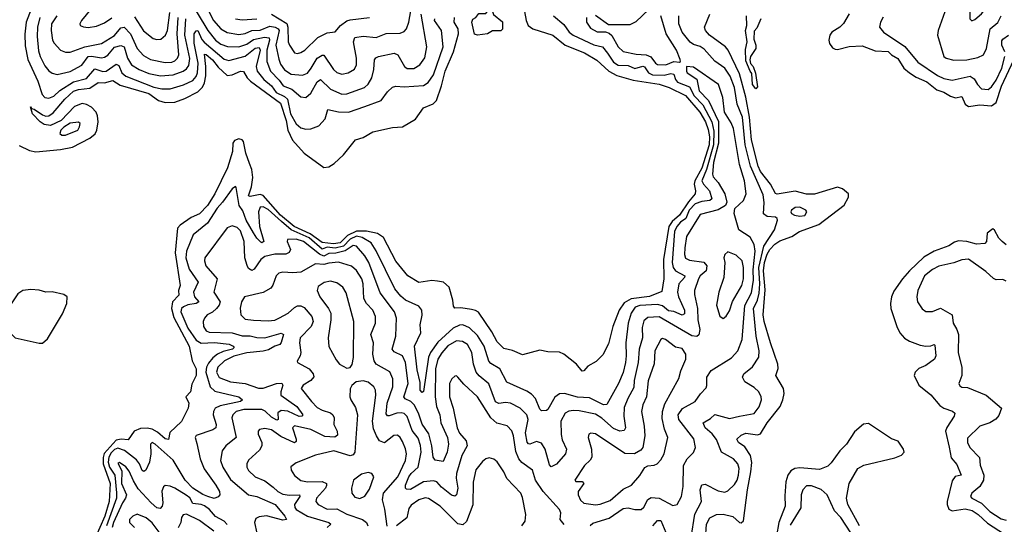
# Model space of a CAD drawing. Extents: x 1954678 to 2060275, y 904822 to 1016299.
# Tile 47 of 256: x 1962046 to 1968064, y 950565 to 953651. Entities that reach past the tile are written whole.
import ezdxf

# ---------------------------------------------------------------- set-up
doc = ezdxf.new("R2010")
doc.units = 0

msp = doc.modelspace()

# ---------------------------------------------------------------- linework, layer by layer
at = {"layer": '0CON20XD'}
for points in [[(1967865, 953643.3), (1967885, 953652), (1967925, 953686.7), (1967955, 953726), (1967960.9, 953800.9), (1967952.3, 953852.3), (1967945, 953863.3), (1967935, 953863.8), (1967905, 953846.2), (1967875.5, 953805), (1967852.7, 953715), (1967854.2, 953655), (1967865, 953643.3)], [(1963065, 953803.1), (1963195.4, 953585.4), (1963242.7, 953525), (1963275, 953500.2), (1963317, 953487), (1963385, 953483.7), (1963435, 953501.5), (1963475, 953529.1), (1963543.3, 953543.3), (1963570.1, 953540.1), (1963573.1, 953525), (1963556.9, 953465), (1963557.5, 953395), (1963578.4, 953335), (1963631.1, 953281.1), (1963656.3, 953246.3), (1963710, 953225), (1963765, 953178.5), (1963794.6, 953175.4), (1963825, 953201.8), (1963865, 953270), (1963885, 953284.5), (1963945, 953226.5), (1964015, 953195.9), (1964045, 953197.3), (1964153.1, 953235), (1964175, 953255.5), (1964197.9, 953295), (1964211.4, 953345), (1964215.3, 953404.7), (1964222.4, 953417.6), (1964238.8, 953425), (1964335, 953446.5), (1964357.5, 953435), (1964398.9, 953365), (1964415, 953352.1), (1964455, 953352.7), (1964491.8, 953375), (1964521.8, 953418.3), (1964533.8, 953485), (1964500.2, 953685)], [(1964845, 953556.7), (1964825, 953562.5), (1964810, 953635), (1964815, 953653.3), (1964833.3, 953665), (1964851.7, 953688.3), (1964895, 953687.5), (1964907.5, 953705), (1964900.7, 953720.7), (1964840, 953745), (1964830, 953755), (1964830, 953785), (1964865, 953830), (1964875, 953830), (1964885, 953817.5), (1964898.3, 953768.3), (1964923.3, 953735), (1964942.5, 953682.5), (1964997.5, 953637.5), (1964996.7, 953593.3), (1964987.5, 953582.5), (1964935, 953583.3), (1964905, 953563.8), (1964845, 953556.7)], [(1967742, 953815), (1967660, 953585), (1967655.6, 953555), (1967694.4, 953425), (1967708.8, 953415), (1967755, 953402.3), (1967835, 953404.2), (1967901.6, 953418.4), (1967937.1, 953435), (1967956, 953474), (1967977.7, 953595), (1968025, 953633.1), (1968046, 953675)], [(1965121.4, 953755), (1965141.3, 953645), (1965153.8, 953615), (1965183.1, 953595), (1965305.5, 953555.5), (1965379.3, 953495), (1965498.3, 953448.3), (1965572.7, 953402.7), (1965646.2, 953336.2), (1965695, 953309.5), (1965795, 953279.8), (1965955.6, 953255.6), (1966015.9, 953235), (1966115, 953187.2), (1966202.3, 953085), (1966237.3, 953025), (1966255, 952979.3), (1966261.9, 952935), (1966259.5, 952885), (1966215, 952741.9), (1966172.5, 952665), (1966168.7, 952645), (1966177.2, 952605), (1966174.8, 952585), (1966133.6, 952536.4), (1966078.9, 952455), (1966034, 952416), (1966014.7, 952385), (1965980.3, 952185), (1965982.2, 952065), (1965971.7, 951988.3), (1965895, 951957.3), (1965782.6, 951942.6), (1965740.5, 951919.5), (1965710.9, 951875), (1965671.4, 951775), (1965645, 951668.8), (1965609.7, 951600.3), (1965570.3, 951559.7), (1965518.3, 951531.7), (1965495, 951503.8), (1965485, 951501.2), (1965448.8, 951545), (1965371.2, 951605), (1965345, 951616.9), (1965275, 951620), (1965225, 951629.2), (1965118.8, 951601.2), (1965057.3, 951627.3), (1965005, 951639.2), (1964965, 951680.6), (1964931.6, 951741.6), (1964851.2, 951861.2), (1964832.5, 951872.5), (1964807.5, 951877.5), (1964741.7, 951888.3), (1964705, 951886.7), (1964697.7, 951897.7), (1964694.4, 951935), (1964672, 952015), (1964635.6, 952045.6), (1964600.7, 952050.7), (1964564.5, 952055.5), (1964485, 952042.7), (1964418.9, 952085), (1964344.5, 952174.5), (1964268.8, 952318.8), (1964232.1, 952342.1), (1964165, 952357.9), (1964105, 952357.5), (1964049.5, 952330.5), (1964005.8, 952285), (1963965, 952279.3), (1963895, 952288.4), (1963820.6, 952340.6), (1963724.1, 952385), (1963639.6, 952455), (1963535, 952575.2), (1963515, 952581.5), (1963455, 952570), (1963445, 952573.8), (1963462.3, 952627.7), (1963470, 952685), (1963465.2, 952734.8), (1963450.7, 952770.7), (1963427.5, 952835), (1963414.5, 952905), (1963405, 952915.4), (1963385, 952921.8), (1963358.5, 952911.5), (1963347.9, 952895), (1963346.5, 952845), (1963315.7, 952745), (1963239.6, 952585), (1963193.4, 952515), (1963145, 952463.2), (1963095, 952440.6), (1963026, 952395), (1963011.5, 952375), (1962995.9, 952225), (1963026.9, 952025), (1963017, 951995), (1963019, 951965), (1962980.5, 951925), (1962973.9, 951885), (1962988.8, 951828.8), (1963081.9, 951655), (1963099.4, 951565), (1963125.4, 951515), (1963125.4, 951475), (1963099.1, 951420.9), (1963089.2, 951375), (1963061.2, 951345), (1963080, 951305), (1963075.8, 951274.2), (1963035, 951194), (1962963, 951127), (1962956, 951084), (1962935, 951086.4), (1962888.4, 951128.4), (1962855, 951145.9), (1962825, 951153), (1962785, 951151.1), (1962745.6, 951134.4), (1962709.1, 951080.9), (1962666, 951086), (1962635, 951078.6), (1962563.1, 950996.9), (1962556.3, 950973.7), (1962556.4, 950935), (1962598.1, 950815), (1962592.8, 950705), (1962566.9, 950615), (1962504.8, 950475.2)], [(1963165, 953775.5), (1963230.4, 953645), (1963275, 953595.3), (1963315, 953573), (1963385, 953560.8), (1963425, 953565.6), (1963465, 953584.3), (1963515, 953586.7), (1963575, 953611.5), (1963607.5, 953605), (1963625.6, 953595.6), (1963631.1, 953585), (1963612, 953495), (1963629.1, 953409.1), (1963639.2, 953379.2), (1963665, 953343.2), (1963705, 953317.9), (1963775, 953310.7), (1963805, 953324.6), (1963826.6, 953355), (1963865, 953414.7), (1963895, 953433.1), (1963905, 953432.9), (1963965, 953346.2), (1963985, 953326.9), (1964015, 953317.5), (1964054, 953325), (1964092.9, 953347.1), (1964105.3, 953374.7), (1964105.3, 953415), (1964085.7, 953515), (1964095, 953541.8), (1964145, 953550), (1964225, 953541.2), (1964285, 953566.2), (1964371.5, 953568.5), (1964395, 953578.9), (1964410.5, 953595), (1964425.2, 953634.8), (1964436.3, 953705)], [(1962041.9, 952881.9), (1962105, 952849.8), (1962145, 952842.1), (1962295, 952857), (1962369.2, 952870.8), (1962475, 952925.4), (1962506.6, 952953.4), (1962518.4, 952975), (1962526.4, 953025), (1962521.7, 953061.7), (1962512.8, 953085), (1962485, 953114.7), (1962455, 953131.7), (1962427.3, 953137.3), (1962381, 953119), (1962298.7, 953035), (1962235, 953004.5), (1962195, 953010.1), (1962170.2, 953025), (1962125, 953074.6), (1962111.7, 953118.3), (1962118.3, 953108.3), (1962135, 953103.6), (1962185, 953068.1), (1962205, 953060.9), (1962225, 953063.4), (1962249.7, 953080.3), (1962321, 953165), (1962375, 953213.5), (1962405, 953223.9), (1962475, 953231.7), (1962525, 953266.7), (1962565, 953265.2), (1962615, 953279.5), (1962660.3, 953250.3), (1962835, 953198.6), (1962895, 953156.2), (1962935, 953145.2), (1962995, 953146.8), (1963055, 953169.4), (1963135, 953210.4), (1963162.8, 953237.2), (1963175.8, 953265), (1963182.7, 953307.3), (1963183.5, 953365), (1963175, 953439.2), (1963185, 953438.1), (1963223.7, 953405), (1963259.5, 953359.5), (1963315, 953309.1), (1963345, 953312.9), (1963395, 953336.7), (1963413.9, 953333.9), (1963436.2, 953295), (1963455.8, 953275), (1963639.9, 953139.9), (1963675.4, 953035), (1963685.8, 952975), (1963713.1, 952913.1), (1963785, 952834.4), (1963905, 952746.9), (1963935, 952750.5), (1963968.3, 952771.7), (1964026, 952824), (1964098.8, 952915), (1964145, 952929.4), (1964204.2, 952965.8), (1964325, 952992.2), (1964385, 952995.8), (1964465, 953043.1), (1964515, 953112.5), (1964573.8, 953136.2), (1964593, 953157), (1964624.3, 953245.7), (1964646.7, 953335), (1964697.4, 953455), (1964728.7, 953565), (1964727, 953595), (1964702.2, 953635), (1964702.7, 953665)], [(1962116.3, 953715), (1962086.5, 953635), (1962077.2, 953562.8), (1962079.6, 953490.4), (1962095, 953407.8), (1962156.2, 953275), (1962183.1, 953193.1), (1962200, 953175), (1962225, 953169.7), (1962255, 953182.5), (1962292.3, 953217.7), (1962375, 953270.5), (1962455, 953291.1), (1962505, 953350.2), (1962555, 953333.3), (1962575, 953335.2), (1962635, 953378.4), (1962651, 953371), (1962671, 953325), (1962694.7, 953305), (1962865, 953237.8), (1962915, 953228), (1962965, 953228.1), (1963048.2, 953251.8), (1963105, 953279.2), (1963125, 953304), (1963131.8, 953325), (1963136.6, 953385), (1963113.4, 953506.6), (1963112.9, 953565), (1963125, 953583.2), (1963135, 953584.1), (1963159.6, 953529.6), (1963173.3, 953513.3), (1963295, 953410), (1963325, 953401), (1963425, 953427.8), (1963485, 953477.4), (1963510.3, 953480.2), (1963514.8, 953464.8), (1963492.3, 953365), (1963497.2, 953335), (1963538.4, 953285), (1963585, 953246.8), (1963613.2, 953205), (1963665, 953181.3), (1963683.4, 953165), (1963701.8, 953075), (1963735, 953013.5), (1963765, 952990), (1963795, 952981.5), (1963825, 952983.1), (1963875, 953001.9), (1963912.5, 953045), (1963929.2, 953100.8), (1963995, 953086.6), (1964055, 953084.2), (1964155, 953119.6), (1964255, 953155.5), (1964295, 953209.2), (1964325, 953238.1), (1964345, 953243.5), (1964395, 953239.6), (1964515, 953247.7), (1964543.6, 953266.4), (1964575, 953313.5), (1964634.3, 953485), (1964623.2, 953585), (1964581.8, 953645), (1964583.5, 953655)], [(1962168.7, 953665), (1962155.2, 953605.2), (1962152.8, 953547.2), (1962160.3, 953460.3), (1962170.2, 953425), (1962198.7, 953368.7), (1962225, 953336.9), (1962245, 953323.3), (1962275, 953315.9), (1962355, 953334.8), (1962425, 953372.4), (1962465, 953425.2), (1962485, 953427.7), (1962545, 953416.5), (1962565, 953420.5), (1962585, 953434.2), (1962625, 953482.6), (1962665, 953493.8), (1962684.8, 953484.8), (1962704.9, 953414.9), (1962729.7, 953375), (1962775.7, 953345.7), (1962835, 953321.6), (1962907.1, 953307.1), (1962985, 953313.7), (1963044.6, 953335.4), (1963065, 953349.2), (1963080.3, 953369.7), (1963086.9, 953413.1), (1963055.7, 953555), (1963061.6, 953655)], [(1962273.3, 953675), (1962241.2, 953625), (1962237.6, 953585), (1962247.1, 953525), (1962256.2, 953506.2), (1962295, 953463.5), (1962325, 953451.8), (1962355, 953451.6), (1962445, 953485.6), (1962545, 953505.7), (1962625, 953554.3), (1962665, 953601.1), (1962685, 953605.3), (1962723.7, 953563.7), (1962764.2, 953474.2), (1962802.2, 953432.2), (1962845, 953406.8), (1962935, 953389.8), (1962975, 953391), (1962995, 953398.9), (1963011.4, 953415), (1963019, 953435), (1963007.9, 953565), (1963014.4, 953665)], [(1962481.1, 953715), (1962424.2, 953645), (1962414.3, 953625), (1962416.2, 953615), (1962435, 953606), (1962463.8, 953603.8), (1962515, 953610), (1962565, 953630.4), (1962608.5, 953661.5)], [(1962747.4, 953667.4), (1962803.4, 953583.4), (1962860.8, 953535), (1962885, 953529.2), (1962907.8, 953532.2), (1962937.3, 953555), (1962948.9, 953585), (1962964.5, 953695)], [(1963585, 953685.2), (1963677.8, 953627.8), (1963685.2, 953605), (1963686.2, 953516.2), (1963694.1, 953495), (1963725, 953448.5), (1963745, 953444.6), (1963765, 953449.6), (1963789.6, 953465), (1963868.8, 953541.2), (1963925, 953570.8), (1963973.4, 953576.6), (1964007.1, 953615), (1964045, 953642.7), (1964065, 953650.5), (1964185, 953663.2)], [(1965309.4, 953675), (1965371.9, 953621.9), (1965405.2, 953575.2), (1965428.2, 953555), (1965555, 953496), (1965608.5, 953485), (1965639.8, 953445), (1965675, 953391.4), (1965705, 953372.5), (1965765, 953370.2), (1965805, 953352.5), (1965855, 953367), (1965865, 953362.2), (1965888.8, 953325), (1965914.2, 953314.2), (1965985, 953310.6), (1966025, 953322.3), (1966045, 953316.8), (1966055.2, 953285), (1966067.7, 953267.7), (1966140.3, 953240.3), (1966168.2, 953185), (1966220.6, 953130.6), (1966276.5, 953025), (1966288, 952968), (1966287.5, 952885), (1966244.9, 952735), (1966216.3, 952665), (1966224.8, 952645), (1966263, 952603), (1966276.8, 952555), (1966265, 952544.4), (1966215, 952539.5), (1966174.8, 952525), (1966137.4, 952485), (1966117.7, 952435), (1966085, 952411.6)], [(1965511.4, 953665), (1965510.5, 953635), (1965535, 953598.2), (1965575, 953576.1), (1965625.6, 953575.6), (1965648.8, 953568.8), (1965665, 953553.5), (1965705, 953485.4), (1965735, 953456.8), (1965815, 953440.5), (1965875, 953436.7), (1965902.9, 953422.9), (1965931.8, 953385), (1965945, 953376.7), (1965995, 953374.8)], [(1965892.5, 953715), (1965812.1, 953637.9), (1965775, 953619.7), (1965645, 953618.9), (1965565, 953676.7)], [(1965995, 953374.8), (1966045, 953395.2), (1966078.3, 953391.7), (1966084.1, 953395.9), (1966083, 953407), (1966061.4, 953465), (1965998, 953565), (1965965, 953674)], [(1966149.7, 950485), (1966173.1, 950626.9), (1966213.2, 950705), (1966204.3, 950775), (1966214.7, 950805.3), (1966235, 950810), (1966315, 950768.9), (1966355, 950760.4), (1966375, 950769.5), (1966415, 950808.2), (1966431.9, 950835), (1966440.4, 950865), (1966443.2, 950905), (1966434.8, 950934.8), (1966410, 950965), (1966335, 951006.2), (1966305, 951083.6), (1966278.7, 951118.7), (1966235, 951155.4), (1966223.6, 951185), (1966268.4, 951211.6), (1966295, 951236.2), (1966385, 951211.8), (1966445, 951225.3), (1966535, 951242.9), (1966566.3, 951283.7), (1966580.4, 951325), (1966578.7, 951345), (1966563.2, 951375), (1966535, 951401.6), (1966479.1, 951435), (1966464.6, 951465), (1966472.5, 951485), (1966525, 951526.7), (1966564, 951586), (1966565.3, 951625), (1966548.3, 951715), (1966530.5, 951885), (1966555.4, 951934.6), (1966565, 951978.6), (1966569.1, 952035), (1966563.6, 952135), (1966594.9, 952265.1), (1966658.9, 952365), (1966678, 952425), (1966675.8, 952435.8), (1966665, 952442), (1966615, 952447.3), (1966593.1, 952463.1), (1966596.5, 952533.5), (1966589.6, 952579.6), (1966512.4, 952755), (1966480, 952885), (1966463.6, 953055), (1966432.2, 953135), (1966415, 953235.6), (1966388.3, 953305), (1966355, 953354.7), (1966295, 953397.5), (1966230.2, 953470.2), (1966205, 953486.3), (1966165, 953498.2), (1966145, 953513.1), (1966094.5, 953574.5), (1966075.3, 953625), (1966073.9, 953675)], [(1966485, 953177.5), (1966445, 953318.7), (1966377.4, 953465), (1966360, 953485), (1966261.8, 953555), (1966238.2, 953585), (1966231.8, 953605), (1966264.8, 953685.2)], [(1966576.7, 953655), (1966550.7, 953599.3), (1966535, 953580), (1966532.3, 953532.3), (1966545.8, 953495.8), (1966546.2, 953475), (1966513.3, 953425), (1966508, 953405), (1966513.6, 953383.6), (1966530, 953365), (1966543, 953323), (1966555, 953240), (1966545, 953227.5), (1966525, 953253.8), (1966521.7, 953321.7), (1966510.8, 953335), (1966485, 953400), (1966481.7, 953468.3), (1966493.3, 953515), (1966483.3, 953585), (1966490, 953615), (1966487.5, 953675)], [(1967115, 953686.7), (1967082.2, 953627.8), (1967059.2, 953605), (1967010, 953575), (1966997.1, 953555), (1966991.8, 953525), (1966996.2, 953505), (1967015, 953478.5), (1967030, 953470), (1967045, 953468.8), (1967115, 953487.5), (1967195, 953490.5), (1967275, 953459.2), (1967355, 953455.2), (1967375, 953434.8), (1967412.8, 953412.8), (1967450.2, 953355), (1967485, 953325.2), (1967525, 953299.2), (1967590.4, 953270.4), (1967652.4, 953222.4), (1967695, 953207.3), (1967735, 953182), (1967765, 953173.2), (1967805, 953181.1), (1967825.3, 953135), (1967845, 953120.7), (1967915, 953130.8), (1967985, 953124.5), (1968015, 953144.8), (1968046.8, 953245), (1968122.3, 953405)], [(1967324.6, 953665.4), (1967307.5, 953635), (1967302, 953605), (1967325.8, 953575), (1967456.6, 953486.6), (1967535, 953391.6), (1967655, 953309.6), (1967695, 953291.6), (1967745, 953281.6), (1967855, 953305.8), (1967879.9, 953289.9), (1967899.7, 953255), (1967925, 953227.7), (1967965, 953224.7), (1967985, 953239.6), (1968015, 953280), (1968048.7, 953355), (1968066.8, 953425)], [(1963365, 953655.8), (1963405, 953649.8), (1963495, 953655.7)], [(1968066.8, 953455), (1968049, 953495), (1968049, 953521), (1968055, 953531.8), (1968089.3, 953555)], [(1965532.4, 950557.6), (1965548.5, 950571.5), (1965648, 950602), (1965735, 950661.4), (1965765, 950666), (1965805, 950656), (1965845.3, 950654.7), (1965860.9, 950669.1), (1965885, 950715.5), (1965905, 950728.9), (1965953.7, 950723.7), (1966038.9, 950678.9), (1966065, 950685.7), (1966091.2, 950735), (1966100.9, 950795), (1966103.8, 950925), (1966126.5, 950965), (1966165.3, 951004.7), (1966176.5, 951035), (1966166.8, 951086.8), (1966075.3, 951205), (1966070.3, 951235), (1966096.3, 951273.7), (1966174.7, 951315.3), (1966206.7, 951363.3), (1966241.7, 951398.3), (1966246.6, 951413.4), (1966245.4, 951465), (1966272.2, 951505), (1966396.7, 951583.3), (1966435.4, 951625), (1966461.1, 951695), (1966477.4, 951902.6), (1966519.3, 951980.7), (1966531.4, 952058.6), (1966529.7, 952120.3), (1966541.2, 952235), (1966536, 952276), (1966510.1, 952320.1), (1966442.2, 952365), (1966413.8, 952465), (1966418.1, 952495), (1966469.5, 952545), (1966486.9, 952585), (1966476.1, 952665), (1966444.8, 952765), (1966410, 952985), (1966395, 953020), (1966354.4, 953084.4), (1966344.7, 953175), (1966316.6, 953255), (1966165, 953360.4), (1966122.5, 953365), (1966120.7, 953335), (1966125.5, 953325), (1966185, 953287.3), (1966199.6, 953215), (1966256.7, 953156.7), (1966317.6, 953027.6), (1966318.1, 952895), (1966287.2, 952777.2), (1966280.8, 952705), (1966285, 952690.4), (1966315.8, 952655), (1966356.5, 952585), (1966368.4, 952535), (1966359.1, 952515), (1966315, 952487.3), (1966205, 952458.5), (1966121.8, 952325), (1966110.7, 952255), (1966109.4, 952215), (1966115, 952193.1), (1966140.6, 952180.6), (1966227.4, 952167.4), (1966245.2, 952145), (1966241.8, 952115), (1966205.9, 952085), (1966194.1, 952065.9), (1966170.7, 951995), (1966170, 951970), (1966189.3, 951885), (1966190.2, 951815), (1966203.4, 951755), (1966196.4, 951723.6), (1966185, 951712.3), (1966155, 951718), (1965955, 951832.7), (1965885, 951829.8), (1965860.9, 951809.1), (1965851.2, 951768.8), (1965852.2, 951705), (1965831.9, 951635), (1965825.6, 951555), (1965801.9, 951445), (1965799.4, 951400.6), (1965762.5, 951335), (1965741.5, 951278.5), (1965738.8, 951225), (1965748.4, 951155), (1965741.2, 951138.8), (1965715, 951134.7), (1965675, 951150.7), (1965605, 951214.3), (1965565, 951237.4), (1965465, 951259.6), (1965431, 951261), (1965402.6, 951257.4), (1965380, 951245), (1965353.5, 951195), (1965354.8, 951114.8), (1965362, 951082), (1965387.5, 951025), (1965382.7, 950995), (1965327.3, 950932.7), (1965295, 950916.7), (1965285, 950928.6), (1965258, 951025), (1965235, 951060.7), (1965205, 951070.7), (1965165, 951055.5), (1965155, 951056.7), (1965147, 951067), (1965137.1, 951125), (1965154.7, 951205), (1965145, 951234.4), (1965104.5, 951275), (1965046.1, 951306.1), (1965015, 951310.3), (1964975, 951302.5), (1964955, 951314.6), (1964914.4, 951424.4), (1964855, 951471.9), (1964837, 951495), (1964819, 951545), (1964809.5, 951615), (1964783.4, 951663.4), (1964753.5, 951683.5), (1964715, 951687.7), (1964663, 951657), (1964626.6, 951613.4), (1964602.4, 951575), (1964586.5, 951515), (1964584.8, 951345), (1964593.3, 951285), (1964614.1, 951235), (1964620.2, 951185), (1964661.1, 951095), (1964667.9, 951055), (1964658.8, 951005), (1964635, 950948), (1964585, 950956.7), (1964572.8, 950975), (1964565.5, 951045), (1964547.4, 951117.4), (1964506.5, 951176.5), (1964483.3, 951245), (1964457.8, 951295), (1964436.7, 951316.7), (1964402, 951332), (1964394.5, 951344.5), (1964419.8, 951425), (1964404.1, 951554.1), (1964385.2, 951595.2), (1964335, 951618.9), (1964323.5, 951635), (1964345.4, 951715), (1964348.1, 951771.9), (1964348.4, 951825), (1964336.6, 951865), (1964249.5, 951979.5), (1964179.2, 952165), (1964156.4, 952206.4), (1964105, 952265.3), (1964085, 952270), (1964035, 952236.3), (1963977.6, 952222.4), (1963935, 952220.1), (1963905, 952204), (1963877.6, 952217.6), (1963781.2, 952295), (1963735, 952308.4), (1963682.9, 952307.1), (1963680.6, 952295), (1963701.2, 952245), (1963694, 952226), (1963672.8, 952217.3), (1963605, 952215.8), (1963545, 952203.3), (1963520.6, 952185), (1963479.1, 952125), (1963465, 952117.3), (1963445, 952129.5), (1963437, 952147), (1963422.1, 952195), (1963417.7, 952295), (1963395, 952358.5), (1963375, 952378.8), (1963345, 952390.5), (1963315, 952377.8), (1963177.3, 952195), (1963174.6, 952175), (1963184.6, 952145), (1963252.7, 952065), (1963232.5, 951985), (1963270.4, 951925), (1963265.3, 951905), (1963248.9, 951885), (1963225, 951862.3), (1963191.9, 951845), (1963175, 951825.8), (1963166.5, 951805), (1963169.1, 951775), (1963185, 951748.5), (1963205, 951738.8), (1963345, 951736.6), (1963405, 951717.3), (1963455, 951716.9), (1963495, 951707.2), (1963545, 951706), (1963645, 951733.8), (1963658.5, 951725), (1963645, 951677.1), (1963635.4, 951665), (1963605, 951654.8), (1963567.7, 951632.3), (1963535, 951623.5), (1963435, 951613.7), (1963355, 951592.1)], [(1966237.6, 950475), (1966243.8, 950565), (1966265, 950603.5), (1966305, 950625.6), (1966345, 950627.7), (1966405, 950611.6), (1966445, 950576.7), (1966456.2, 950573.8), (1966470, 950585), (1966494.4, 950775), (1966515.5, 950885), (1966521.7, 950941.7), (1966513.5, 950985), (1966478.4, 951038.4), (1966439.4, 951065), (1966428.6, 951085), (1966455, 951108.9), (1966485, 951121.3), (1966555, 951111.1), (1966575, 951118.2), (1966613.8, 951186.2), (1966694.7, 951285), (1966711.2, 951325), (1966718.9, 951365), (1966714.6, 951394.6), (1966668.6, 951475), (1966681.6, 951518.4), (1966680.9, 951545), (1966634.6, 951674.6), (1966597, 951805), (1966591.3, 951845), (1966601.8, 951998.2), (1966592.2, 952115), (1966599.4, 952165), (1966615, 952216.1), (1966630.8, 952245), (1966661.7, 952278.3), (1966691.8, 952298.2), (1966764.9, 952325.1), (1966812.1, 952355), (1966931.4, 952398.6), (1967085, 952516), (1967112.5, 952565), (1967112.9, 952585), (1967075, 952616.1), (1967045, 952625.8), (1966905, 952584.5), (1966855, 952584.5), (1966785, 952601.4), (1966675, 952584.2), (1966665, 952588.5), (1966635.5, 952645), (1966575, 952721.7), (1966560.7, 952755), (1966518.4, 952915), (1966506.7, 953055), (1966485, 953177.5)], [(1962325, 952944.8), (1962401.5, 952975), (1962412.3, 952995), (1962415, 953016.7), (1962405, 953024.2), (1962355, 953018.1), (1962315, 952994.2), (1962298.3, 952975), (1962291.8, 952955), (1962304, 952945), (1962325, 952944.8)], [(1966085, 952411.6), (1966061.9, 952385), (1966049.1, 952355), (1966034.5, 952165), (1966041.2, 952135), (1966054.7, 952114.7), (1966112.5, 952085), (1966110.4, 952075), (1966073.9, 952035), (1966066.3, 951985), (1966072, 951955), (1966110.2, 951875), (1966108.6, 951851.4), (1966095, 951843.3), (1966045.1, 951865.1), (1966010.8, 951870.8), (1965975, 951899.8), (1965945, 951909.7), (1965836.2, 951903.8), (1965807.8, 951892.2), (1965782.9, 951855), (1965765.2, 951795.2), (1965750.2, 951675), (1965753.3, 951595), (1965748.7, 951555), (1965735, 951493.1), (1965705.2, 951424.8), (1965635, 951296.9), (1965615, 951296.2), (1965529, 951339), (1965455, 951342.7), (1965375, 951363.8), (1965345, 951363.2), (1965317.6, 951342.4), (1965275, 951267.5), (1965265, 951260.5), (1965235, 951259.1), (1965225, 951267.8), (1965199, 951335), (1965175, 951360.4), (1965145, 951379.5), (1965023.1, 951433.1), (1964980.4, 951515), (1964925, 951548.9), (1964912.7, 951562.7), (1964884.4, 951655), (1964845, 951718.6), (1964795, 951766.7), (1964753.6, 951783.6), (1964735, 951783), (1964695, 951763.8), (1964601.5, 951678.5), (1964556.9, 951615), (1964544.2, 951585.8), (1964515, 951377.5), (1964505, 951370.8), (1964492.9, 951385), (1964492.9, 951432.9), (1964475, 951508.8), (1964460, 951655), (1964497.6, 951735), (1964494.6, 951785), (1964506.6, 951843.4), (1964503.1, 951875), (1964485, 951899.1), (1964404.7, 951935), (1964375, 951960.3), (1964338.1, 952005), (1964225, 952237.9), (1964193.4, 952285), (1964139.3, 952319.3), (1964105, 952327.7), (1964065, 952309), (1964024.9, 952265), (1963975, 952252.6), (1963925, 952258.8), (1963895, 952247.7), (1963815, 952316.3), (1963705, 952364.5), (1963645.7, 952415.7), (1963565, 952490.8), (1963535, 952505.6), (1963515, 952504.5), (1963505.6, 952475), (1963512.7, 952385), (1963537.7, 952295), (1963525, 952286.7), (1963519.8, 952289.8), (1963495, 952314.6), (1963475, 952347.2), (1963431.1, 952425), (1963410.8, 952480.8), (1963386.5, 952515), (1963369.2, 952625), (1963365, 952630), (1963345, 952616.9), (1963286.2, 952533.8), (1963252, 952498), (1963193.6, 952406.4), (1963107.3, 952335), (1963064.8, 952235), (1963061.5, 952195), (1963081.3, 952125), (1963136.9, 952045), (1963107.6, 951985), (1963114.8, 951955), (1963140.5, 951925), (1963125, 951914.8), (1963073.6, 951906.4), (1963046.5, 951895), (1963034.7, 951885), (1963030.2, 951865), (1963073.2, 951765), (1963125, 951691.5), (1963155, 951671.8), (1963236.7, 951676.7), (1963325.5, 951665.5), (1963350.5, 951655), (1963356.7, 951645), (1963346.9, 951635), (1963288.8, 951621.2), (1963254.9, 951605.1), (1963226.6, 951583.4), (1963200.8, 951549.2), (1963188.5, 951525), (1963184.5, 951495), (1963210.3, 951405), (1963238.2, 951378.2), (1963385, 951344.5), (1963407.1, 951325), (1963395.7, 951315), (1963270.8, 951289.2), (1963241.7, 951275), (1963230.4, 951255), (1963227.6, 951235), (1963246.2, 951175), (1963244.4, 951155), (1963227.3, 951142.7), (1963125, 951107.5), (1963119.1, 951095), (1963128, 951058), (1963148.9, 950965), (1963173.1, 950903.1), (1963245.4, 950805), (1963267.5, 950765), (1963269.2, 950745), (1963258.3, 950731.7), (1963235, 950722.5), (1963195, 950733.9), (1963165, 950746.2), (1963105, 950785.7), (1963058, 950835), (1962985, 950957.1), (1962875, 951055.4), (1962855, 951064.4), (1962845.5, 951054.5), (1962847.5, 950995), (1962839.7, 950945), (1962817.1, 950895), (1962805, 950887.5), (1962795, 950893.5), (1962777.8, 950935), (1962759.6, 950959.6), (1962686.8, 951016.8), (1962645, 951030), (1962625, 951021.7), (1962605, 951001.6), (1962590.5, 950975), (1962587.2, 950945), (1962595.7, 950915), (1962627.8, 950865), (1962636.7, 950756.7), (1962638.6, 950725), (1962577.2, 950555)], [(1966815, 952448.2), (1966845, 952453.5), (1966858, 952475), (1966851.2, 952485), (1966815, 952504.4), (1966785, 952502.5), (1966763.3, 952485), (1966760, 952475), (1966762.5, 952465), (1966782.5, 952455), (1966815, 952448.2)], [(1968075, 952274.4), (1968050.6, 952295), (1968031.1, 952315), (1968005, 952363.8), (1967995, 952371.4), (1967960.4, 952345), (1967955.5, 952294.5), (1967945, 952281.1), (1967895, 952278.8), (1967834.8, 952294.8), (1967785, 952298.8), (1967759, 952291), (1967725, 952267.1), (1967635.2, 952234.8), (1967572.2, 952197.8), (1967485, 952115.3), (1967441.8, 952065), (1967389.1, 951990.9), (1967374.6, 951955), (1967367.9, 951915), (1967371.2, 951885), (1967407.3, 951775), (1967426.6, 951736.6), (1967454, 951704), (1967485, 951683.8), (1967550.4, 951660.4), (1967585.3, 951654.7), (1967614.6, 951655.4), (1967635, 951663.3), (1967639.5, 951659.5), (1967646.7, 951595), (1967637.1, 951575), (1967585, 951536.5), (1967541.8, 951518.3), (1967520, 951495), (1967514.1, 951475), (1967542.8, 951415), (1967615.6, 951355.6), (1967670.8, 951290.8), (1967695, 951275.9), (1967747.6, 951257.6), (1967761.5, 951245), (1967758.5, 951225), (1967712.5, 951157.5), (1967704.8, 951135), (1967726.7, 951036.7), (1967740.4, 950970.4), (1967775, 950930.8), (1967800.5, 950865), (1967763.3, 950856.7), (1967745, 950831.4), (1967714.8, 950705), (1967714.8, 950684.8), (1967725, 950657.7), (1967745, 950646.3), (1967825, 950659.4), (1967868.3, 950648.3), (1967905, 950624.5), (1967961.9, 950571.9), (1968065, 950503.8)], [(1966345, 951823.3), (1966365, 951838), (1966385, 951870), (1966402.8, 951927.3), (1966460.6, 952025), (1966470, 952065), (1966469.7, 952135), (1966462.1, 952175), (1966425, 952210), (1966375, 952230.8), (1966356.2, 952215), (1966349.2, 952195), (1966355.6, 952165.6), (1966350.4, 952075), (1966318.5, 951985), (1966305.5, 951905.5), (1966325, 951837.5), (1966345, 951823.3)], [(1965373.8, 950563.8), (1965350, 950595), (1965353.1, 950635), (1965346, 950655), (1965245, 950766), (1965199.2, 950835), (1965180.6, 950895), (1965115, 950942.9), (1965096.1, 950966.1), (1965079.2, 951009.2), (1965065, 951106.2), (1965055, 951135.7), (1965025, 951166.5), (1964962.4, 951182.4), (1964925.6, 951215.6), (1964843.6, 951345), (1964761.2, 951421.2), (1964725, 951464), (1964715, 951472), (1964705, 951471.2), (1964688, 951455), (1964672.2, 951425), (1964673.6, 951345), (1964696.1, 951275), (1964720, 951155), (1964735, 951121.5), (1964774.7, 951075), (1964781, 951045), (1964748.2, 950985), (1964716.8, 950875), (1964713.6, 950846.4), (1964724, 950785), (1964715.3, 950745), (1964705, 950736.2), (1964685, 950743.3), (1964625, 950790.9), (1964595, 950824.2), (1964575, 950831.4), (1964515, 950823.6), (1964435, 950777.1), (1964409.7, 950779.7), (1964404, 950785), (1964404.4, 950804.4), (1964425.2, 950855), (1964438.2, 950875), (1964481.7, 950915), (1964500.4, 951005), (1964496.1, 951046.1), (1964480.6, 951090.6), (1964445, 951137.5), (1964413.6, 951223.6), (1964395, 951242.5), (1964376.7, 951246.7), (1964352, 951245), (1964305, 951227.3), (1964295, 951228.1), (1964285, 951241.2), (1964291.5, 951305), (1964327.4, 951405), (1964327.1, 951455), (1964307.6, 951497.6), (1964225.6, 951545), (1964213.2, 951565), (1964204.7, 951604.7), (1964207.9, 951675), (1964192.3, 951725), (1964220.7, 951795), (1964221.6, 951835), (1964205, 951874.5), (1964165.9, 951915.9), (1964149.1, 951945), (1964145.7, 952035), (1964137.2, 952065), (1964105, 952116.4), (1964075, 952143.1), (1963995, 952167.3), (1963935, 952161.7), (1963905, 952153.8), (1963853.2, 952156.8), (1963765, 952106.3), (1963715, 952102.1), (1963653.5, 952106.5), (1963629.2, 952100.8), (1963613.8, 952085), (1963593.7, 952026.3), (1963581.6, 952008.4), (1963535, 951982), (1963420, 951955), (1963402.2, 951925), (1963392.6, 951887.4), (1963398.5, 951845), (1963425, 951820), (1963475, 951812.3), (1963565, 951810), (1963605, 951814.1), (1963635, 951826.4), (1963686.9, 951855), (1963725, 951890.3), (1963745, 951900.5), (1963765, 951901.4), (1963785, 951890), (1963831.8, 951835), (1963840, 951805), (1963827.2, 951775), (1963761.2, 951705), (1963755.4, 951675.4), (1963764.7, 951615), (1963760.5, 951595), (1963741.7, 951561.7), (1963744.2, 951554.2), (1963815, 951514.6), (1963838.9, 951485), (1963843, 951467), (1963825, 951443.8), (1963777.8, 951415), (1963766.9, 951395), (1963829.6, 951315), (1963865, 951280), (1963895, 951261.9), (1963945, 951246.7), (1963959.6, 951235), (1963967.6, 951215), (1963965.8, 951175), (1963986.1, 951135), (1963989.4, 951110.6), (1963971.7, 951098.3), (1963912, 951102), (1963825, 951143.7), (1963725, 951166.8), (1963714.1, 951155), (1963735.3, 951084.7), (1963735, 951072), (1963725, 951063.6), (1963641.6, 951101.6), (1963585, 951142.5), (1963545, 951150.9), (1963511.2, 951145), (1963504.3, 951135), (1963504.3, 951115.7), (1963525.9, 951065.9), (1963525.8, 951044.2), (1963511.2, 951018.8), (1963443.5, 950956.5), (1963434.5, 950935), (1963434.5, 950915), (1963445, 950893.1), (1963484.3, 950855), (1963545, 950830.4), (1963595, 950790.9), (1963624.5, 950764.5), (1963655, 950750), (1963695, 950743.2), (1963757.1, 950745), (1963758.7, 950735), (1963725.7, 950685), (1963727.1, 950667.1), (1963735.3, 950655), (1963804.2, 950614.2), (1963936.3, 950576.3), (1963946.9, 950565), (1963926.2, 950545)], [(1968075, 952051.2), (1968055, 952062), (1968015, 952060), (1967997.2, 952067.2), (1967950.7, 952110.7), (1967845, 952186.1), (1967805, 952182.8), (1967755, 952163.3), (1967665, 952144.2), (1967625, 952123.4), (1967576.5, 952083.5), (1967536, 951995), (1967529.2, 951955), (1967533.5, 951925), (1967562.9, 951882.9), (1967585, 951866.7), (1967625, 951866.9), (1967675, 951885.5), (1967744.7, 951844.7), (1967751.2, 951795), (1967774.6, 951755), (1967783.9, 951725), (1967782.5, 951615), (1967805.4, 951524.6), (1967804.5, 951475), (1967786.7, 951425), (1967792, 951412), (1967804.1, 951404.1), (1967839.3, 951400.7), (1967953.3, 951355), (1968048, 951275), (1968029.9, 951230.1), (1968012.7, 951207.3), (1967975, 951184.6), (1967915, 951164.5), (1967839.1, 951090.9), (1967839.4, 951065), (1967853.1, 951035), (1967913.1, 950973.1), (1967917.1, 950927.1), (1967938.9, 950865), (1967936.2, 950835), (1967915, 950796.9), (1967865.6, 950755), (1967857.8, 950735), (1967864.8, 950724.8), (1967925, 950694), (1967975, 950642.4), (1968045, 950598.1), (1968075, 950591)], [(1964045, 951520), (1964065, 951523.3), (1964077.2, 951542.8), (1964086.6, 951585), (1964087.6, 951805), (1964040.9, 951980.9), (1964021.5, 952015), (1963985, 952040.8), (1963945, 952052.3), (1963906.1, 952043.9), (1963870.7, 952019.3), (1963864.3, 951995), (1963880, 951955), (1963932.9, 951885), (1963947.5, 951855), (1963947.7, 951815), (1963931.3, 951705), (1963935, 951651.2), (1963979.8, 951569.8), (1964000.8, 951545), (1964045, 951520)], [(1962165, 951671.7), (1962185, 951672.3), (1962215, 951698), (1962308.5, 951851.5), (1962334.5, 951915), (1962335.5, 951955), (1962315, 951971), (1962244.2, 951985.8), (1962205, 951984.8), (1962165, 951997.1), (1962115, 952000.8), (1962065, 951994), (1962034.5, 951975), (1961985, 951900.6), (1961916.7, 951845), (1961908.3, 951828.3), (1961970.9, 951750.9), (1962017.5, 951705), (1962165, 951671.7)], [(1965565, 950684.5), (1965595, 950688.8), (1965655, 950710.6), (1965735, 950779.2), (1965785.8, 950805), (1965836.8, 950863.2), (1965867.4, 950912.6), (1965885, 950922.9), (1965925, 950926), (1965943.3, 950935), (1965965, 950958), (1965985.3, 950994.7), (1966008, 951095), (1965987.4, 951147.4), (1965972, 951212), (1965974.2, 951255), (1965988.7, 951301.3), (1966074.2, 951455.8), (1966087.1, 951502.9), (1966118.5, 951575), (1966118.5, 951605), (1966095, 951639.6), (1966055, 951648.8), (1965994.3, 951695.7), (1965975, 951700), (1965965.4, 951694.6), (1965928.6, 951625), (1965924.7, 951545.3), (1965887, 951443), (1965877.3, 951345), (1965854.6, 951295), (1965847.3, 951255), (1965863.1, 951165), (1965866.2, 951105), (1965854.5, 951035), (1965842.2, 951017.8), (1965803.9, 950996.1), (1965745, 950998.2), (1965565, 951118.1), (1965537.5, 951122.5), (1965524, 951115), (1965520, 951095), (1965540.5, 951025), (1965542.1, 950975), (1965532.5, 950957.5), (1965497.3, 950925), (1965440, 950835), (1965446.2, 950826.2), (1965485, 950827.1), (1965494, 950815), (1965460, 950765), (1965458.6, 950745), (1965473.2, 950713.2), (1965495, 950694), (1965565, 950684.5)], [(1963355, 951592.1), (1963298.6, 951565), (1963256.7, 951525), (1963247.9, 951495), (1963265, 951462.5), (1963335, 951435.3), (1963425, 951425.6), (1963505, 951396.3), (1963535, 951397.1), (1963615, 951424.8), (1963648.3, 951428.3), (1963655.3, 951415.3), (1963641.2, 951375), (1963642, 951355), (1963740.8, 951285), (1963775.7, 951235), (1963770, 951225), (1963755, 951224.8), (1963685.6, 951255.6), (1963645, 951261.5), (1963623.7, 951246.3), (1963625.8, 951205), (1963617.7, 951202.3), (1963585, 951218.9), (1963545.7, 951255.7), (1963525, 951265.9), (1963415, 951266.5), (1963370, 951255), (1963347.9, 951235), (1963342.4, 951215), (1963368.8, 951095), (1963305, 951044.4), (1963283.6, 951015), (1963273.8, 950955), (1963287.3, 950915), (1963335, 950838.8), (1963445, 950744.7), (1963495, 950733.8), (1963607.9, 950685), (1963666.4, 950615), (1963675.8, 950595), (1963655, 950590.9), (1963555, 950616.6), (1963509.6, 950610.4), (1963489.3, 950600.7), (1963480.6, 950575), (1963509.2, 950445)], [(1964292.7, 950552.7), (1964277.2, 950657.2), (1964264.3, 950715), (1964269.3, 950755), (1964356.7, 950855), (1964404.7, 950955), (1964410.8, 950995), (1964405, 951025.8), (1964385, 951071.9), (1964372.3, 951095), (1964355, 951110), (1964332, 951108), (1964275, 951063.3), (1964245.9, 951075.9), (1964226.1, 951106.1), (1964209.3, 951149.3), (1964202.4, 951195), (1964223.1, 951355), (1964220.8, 951385), (1964210, 951405), (1964175, 951434.4), (1964145, 951441.9), (1964103.1, 951436.9), (1964075.6, 951414.4), (1964066.8, 951393.2), (1964064.4, 951345), (1964070, 951325), (1964099.2, 951279.2), (1964111.3, 951235), (1964094.8, 951005.2), (1964085, 950990.3), (1964065, 950984), (1963965.5, 951014.5), (1963855, 950988.2), (1963735, 950940.6), (1963703, 950917), (1963705.8, 950895), (1963725, 950862.9), (1963765, 950832.9), (1963805, 950825.3), (1963895, 950826.7), (1963920.8, 950815), (1963922.2, 950802.2), (1963914.2, 950785), (1963860.8, 950725), (1963856.5, 950705), (1963869.4, 950685), (1963925, 950658.2), (1963985, 950659.4), (1964045, 950626), (1964141.1, 950595), (1964165.3, 950575), (1964173.2, 950555)], [(1967178.8, 950555), (1967108.2, 950685), (1967099.2, 950725), (1967115.3, 950815), (1967168.5, 950905), (1967205, 950925.4), (1967395, 950970.9), (1967435, 950986.9), (1967451.9, 951005), (1967447.8, 951025), (1967415, 951074), (1967375, 951088.1), (1967235, 951181.4), (1967202.6, 951177.4), (1967149.3, 951130.7), (1967100.5, 951055), (1967058.2, 951015), (1967005, 950940), (1966985, 950921.2), (1966935, 950899.3), (1966815, 950909.7), (1966783.8, 950905), (1966758.7, 950891.3), (1966741.2, 950865), (1966728.7, 950825), (1966721.8, 950738.2), (1966724.4, 950675), (1966686.8, 950575), (1966672.7, 950495)], [(1965114.4, 950555), (1965135.3, 950584.7), (1965140, 950625), (1965119.1, 950729.1), (1965108.5, 950755), (1965023.8, 950845), (1965005.7, 950885.7), (1964965, 950947.5), (1964945, 950962.9), (1964915, 950971.4), (1964895, 950965.6), (1964875, 950949.4), (1964835, 950898), (1964817.4, 950822.6), (1964815, 950684), (1964777.7, 950582.3), (1964755, 950560.9), (1964725, 950568.5), (1964615.5, 950675), (1964545, 950721.8), (1964525, 950726.4), (1964485, 950713.9), (1964438.8, 950681.2), (1964425, 950662), (1964412.2, 950605), (1964348.2, 950555)], [(1963313.1, 950563.1), (1963295, 950583.8), (1963242.9, 950612.9), (1963206.9, 950655), (1963175, 950677.6), (1963155, 950685.9), (1963105, 950692.1), (1963085, 950727.5), (1963063.7, 950743.7), (1962995, 950786.2), (1962965, 950798.5), (1962935, 950801.9), (1962925, 950794.2), (1962915, 950767.5), (1962921.6, 950695), (1962917.7, 950675), (1962905, 950662.1), (1962885, 950664.7), (1962849.5, 950695), (1962771.1, 950781.1), (1962740.6, 950830.6), (1962715, 950889.5), (1962695, 950916.4), (1962655, 950942.9), (1962645, 950938), (1962671.1, 950891.1), (1962669, 950815), (1962698.3, 950745), (1962693.5, 950725), (1962673.6, 950695), (1962619.6, 950575), (1962611.6, 950545)], [(1964125, 950723.5), (1964155, 950737.1), (1964185, 950780), (1964210.6, 950855), (1964198.8, 950875), (1964175, 950880.5), (1964135, 950872.2), (1964085.5, 950834.5), (1964074.5, 950785), (1964075.6, 950755), (1964095, 950730), (1964125, 950723.5)], [(1967157.1, 950465), (1967065, 950606), (1967026.5, 950646.5), (1966980.5, 950745), (1966945, 950777.5), (1966885, 950800.9), (1966855, 950799.3), (1966833.5, 950776.5), (1966823.5, 950745), (1966821.3, 950665), (1966755, 950560)], [(1962910.2, 950500.2), (1962855, 950573.6), (1962819.2, 950605), (1962765, 950626.5), (1962738, 950615), (1962717.5, 950595), (1962718, 950575), (1962748.1, 950545)], [(1963232.3, 950522.3), (1963145, 950588.4), (1963065, 950627.7), (1963045, 950622.2), (1963035, 950606), (1963031.8, 950575), (1963015, 950543.3)], [(1965915.2, 950554.8), (1965945, 950588.9), (1965965, 950588.9), (1965995, 950514.6)]]:
    msp.add_lwpolyline(points, dxfattribs=at)

doc.saveas('drawing.dxf')
